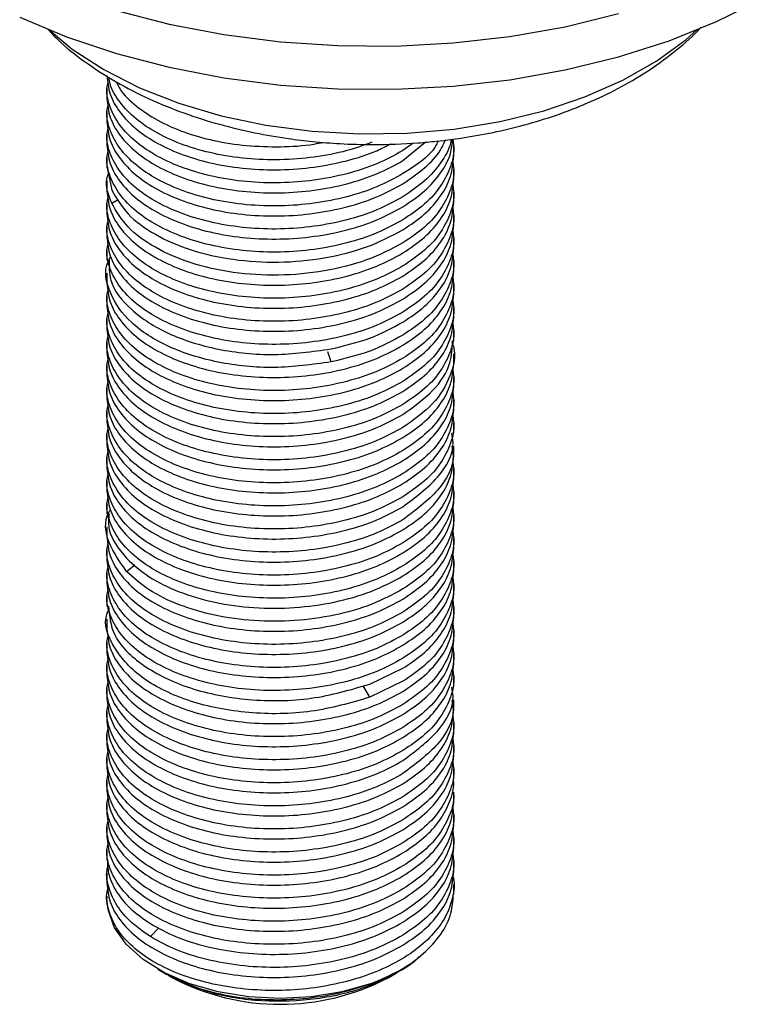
# Model space of a CAD drawing. Header units: millimetres. Extents: x 44 to 176, y 25 to 274.
# Tile 18 of 20: x 152 to 163, y 207 to 223. Entities that reach past the tile are written whole.
import ezdxf

# ---------------------------------------------------------------- set-up
doc = ezdxf.new("R2010")
doc.units = ezdxf.units.MM

msp = doc.modelspace()

# ---------------------------------------------------------------- linework, layer by layer
at = {"color": 7, "linetype": 'Continuous', "lineweight": 25}
for p, q in [((153.074, 221.907), (153.074, 221.749)), ((153.074, 221.543), (153.074, 221.385)), ((153.074, 221.179), (153.074, 221.021)), ((157.74, 220.769), (158.089, 221.06)), ((157.902, 221.047), (157.74, 220.928)), ((158.541, 220.839), (158.541, 220.998)), ((153.074, 220.816), (153.074, 220.657)), ((153.08, 220.658), (153.149, 220.303)), ((158.541, 220.475), (158.541, 220.634)), ((153.074, 220.452), (153.074, 220.293)), ((158.541, 220.111), (158.541, 220.27)), ((153.074, 220.088), (153.074, 219.929)), ((158.541, 219.748), (158.541, 219.906)), ((153.074, 219.724), (153.074, 219.566)), ((158.541, 219.384), (158.541, 219.542)), ((153.074, 219.36), (153.074, 219.202)), ((158.541, 219.02), (158.541, 219.178)), ((153.074, 218.996), (153.074, 218.838)), ((158.541, 218.656), (158.541, 218.814)), ((153.074, 218.632), (153.074, 218.474)), ((158.541, 218.292), (158.541, 218.451)), ((153.074, 218.269), (153.074, 218.11)), ((158.541, 217.928), (158.541, 218.087)), ((153.074, 217.905), (153.074, 217.746)), ((158.541, 217.564), (158.541, 217.723)), ((153.074, 217.541), (153.074, 217.383)), ((158.541, 217.201), (158.541, 217.359)), ((153.074, 217.177), (153.074, 217.019)), ((158.541, 216.837), (158.541, 216.995)), ((153.074, 216.813), (153.074, 216.655)), ((158.541, 216.473), (158.541, 216.631)), ((153.074, 216.449), (153.074, 216.291)), ((158.541, 216.109), (158.541, 216.267)), ((153.074, 216.086), (153.074, 215.927)), ((158.541, 215.745), (158.541, 215.904)), ((153.074, 215.722), (153.074, 215.563)), ((158.541, 215.381), (158.541, 215.54)), ((153.074, 215.358), (153.074, 215.199)), ((158.541, 215.018), (158.541, 215.176)), ((153.074, 214.994), (153.074, 214.836)), ((158.541, 214.654), (158.541, 214.812)), ((153.074, 214.63), (153.074, 214.472)), ((158.541, 214.29), (158.541, 214.448)), ((153.074, 214.266), (153.074, 214.108)), ((158.541, 213.926), (158.541, 214.084)), ((153.074, 213.902), (153.074, 213.744)), ((158.541, 213.562), (158.541, 213.721)), ((153.074, 213.539), (153.074, 213.38)), ((158.541, 213.198), (158.541, 213.357)), ((153.074, 213.175), (153.074, 213.016)), ((158.541, 212.834), (158.541, 212.993)), ((153.074, 212.811), (153.074, 212.652)), ((157.215, 212.514), (157.74, 212.765)), ((157.74, 212.559), (157.215, 212.308)), ((158.541, 212.471), (158.541, 212.629)), ((153.074, 212.447), (153.074, 212.289)), ((158.541, 212.107), (158.541, 212.265)), ((153.074, 212.083), (153.074, 211.925)), ((158.541, 211.743), (158.541, 211.901)), ((153.074, 211.719), (153.074, 211.561)), ((158.541, 211.379), (158.541, 211.537)), ((153.074, 211.355), (153.074, 211.197)), ((158.541, 211.015), (158.541, 211.174)), ((153.074, 210.992), (153.074, 210.833)), ((158.541, 210.651), (158.541, 210.81)), ((153.074, 210.628), (153.074, 210.469)), ((158.541, 210.287), (158.541, 210.446)), ((153.074, 210.264), (153.074, 210.106)), ((158.541, 209.924), (158.541, 210.082)), ((153.074, 209.9), (153.074, 209.742)), ((158.541, 209.56), (158.541, 209.718)), ((153.074, 209.536), (153.074, 209.378)), ((158.541, 209.196), (158.541, 209.354)), ((153.074, 209.172), (153.074, 209.137)), ((153.874, 208.021), (154.018, 207.938)), ((154.036, 207.927), (154.11, 207.885)), ((157.505, 207.885), (157.631, 207.958))]:
    msp.add_line(p, q, dxfattribs=at)
at = {"color": 8, "linetype": 'Continuous', "lineweight": 25}
for p, q in [((153.149, 220.097), (153.251, 220.156)), ((156.606, 217.595), (156.558, 217.757)), ((153.383, 214.293), (153.512, 214.394)), ((157.215, 212.308), (157.113, 212.489)), ((153.76, 208.533), (153.89, 208.673))]:
    msp.add_line(p, q, dxfattribs=at)
at = {"color": 7, "linetype": 'Continuous', "lineweight": 25, "flags": 128}
for points in [[(151.699, 223.033), (152.435, 222.723), (153.223, 222.458), (154.053, 222.242), (154.918, 222.076), (155.808, 221.962), (156.713, 221.902), (157.624, 221.896), (158.532, 221.944), (159.426, 222.046), (160.297, 222.201), (161.135, 222.407), (161.933, 222.661), (162.681, 222.961), (163.371, 223.305)], [(153.223, 223.139), (154.053, 222.922), (154.918, 222.756), (155.808, 222.643), (156.713, 222.583), (157.624, 222.577), (158.532, 222.625), (159.426, 222.727), (160.297, 222.881), (161.135, 223.087)], [(157.226, 207.788), (156.778, 207.662), (156.299, 207.584), (155.803, 207.559), (155.308, 207.585), (154.829, 207.663), (154.382, 207.79), (153.983, 207.962), (153.644, 208.172), (153.377, 208.415), (153.19, 208.681), (153.091, 208.963), (153.074, 209.137)]]:
    msp.add_lwpolyline(points, dxfattribs=at)
at = {"color": 8, "linetype": 'Continuous', "lineweight": 25, "flags": 128}
msp.add_lwpolyline([(152.164, 222.83), (152.527, 222.529), (153.023, 222.204), (153.585, 221.917), (154.206, 221.674), (154.873, 221.476), (155.579, 221.329), (156.31, 221.233), (157.057, 221.191), (157.807, 221.203), (158.548, 221.268), (159.269, 221.387), (159.96, 221.556), (160.608, 221.774), (161.204, 222.037), (161.739, 222.341), (162.204, 222.681), (162.373, 222.83)], dxfattribs=at)
at = {"color": 7, "linetype": 'Continuous', "lineweight": 25}
msp.add_arc((155.807, 211.117), 3.651, 242.301, 297.7044, dxfattribs=at)
for points, knots in [([(152.142, 222.842), (152.193, 222.787), (152.369, 222.598), (152.728, 222.319), (153.208, 222.006), (153.73, 221.739), (154.278, 221.516), (154.838, 221.339), (155.39, 221.206), (155.883, 221.121), (156.332, 221.067), (156.777, 221.032), (157.332, 221.017), (157.84, 221.036), (158.331, 221.08), (158.747, 221.135), (159.233, 221.225), (159.728, 221.348), (160.228, 221.506), (160.719, 221.701), (161.193, 221.933), (161.643, 222.202), (162.054, 222.512), (162.321, 222.739), (162.435, 222.872), (162.44, 222.878)], [0, 0, 0, 0, 0.022543, 0.077076, 0.131841, 0.186156, 0.23947, 0.29131, 0.340432, 0.385676, 0.418098, 0.454035, 0.49719, 0.556174, 0.580369, 0.620381, 0.661766, 0.706029, 0.75208, 0.799525, 0.848055, 0.897436, 0.947382, 0.997559, 1, 1, 1, 1]), ([(153.074, 222.113), (153.084, 222.013), (153.104, 221.814), (153.267, 221.528), (153.52, 221.264), (153.862, 221.035), (154.279, 220.849), (154.754, 220.714), (155.271, 220.635), (155.807, 220.616), (156.344, 220.657), (156.858, 220.761), (157.266, 220.888), (157.471, 220.996), (157.541, 221.034)], [0, 0, 0, 0, 0.086805, 0.173611, 0.260416, 0.347222, 0.434027, 0.520833, 0.607638, 0.694443, 0.781249, 0.868054, 0.95486, 1, 1, 1, 1]), ([(157.251, 221.059), (157.121, 221.012), (156.836, 220.909), (156.343, 220.817), (155.807, 220.774), (155.27, 220.793), (154.755, 220.872), (154.279, 221.007), (153.862, 221.194), (153.519, 221.423), (153.27, 221.686), (153.13, 221.911), (153.112, 222.047), (153.107, 222.084)], [0, 0, 0, 0, 0.082439, 0.180386, 0.278333, 0.37628, 0.474227, 0.572174, 0.670122, 0.768069, 0.866016, 0.963963, 1, 1, 1, 1]), ([(157.74, 220.928), (157.606, 220.855), (157.339, 220.71), (156.859, 220.554), (156.344, 220.452), (155.807, 220.41), (155.271, 220.429), (154.754, 220.508), (154.279, 220.644), (153.862, 220.83), (153.52, 221.059), (153.264, 221.322), (153.114, 221.608), (153.056, 221.843), (153.085, 221.976), (153.092, 222.01)], [0, 0, 0, 0, 0.080995, 0.161989, 0.242984, 0.323979, 0.404973, 0.485968, 0.566963, 0.647957, 0.728952, 0.809947, 0.890941, 0.971936, 1, 1, 1, 1]), ([(153.219, 222.01), (153.239, 221.971), (153.305, 221.837), (153.524, 221.629), (153.861, 221.399), (154.279, 221.213), (154.754, 221.078), (155.271, 220.998), (155.806, 220.982), (156.217, 221.004), (156.433, 221.049), (156.479, 221.058)], [0, 0, 0, 0, 0.052445, 0.182787, 0.313129, 0.44347, 0.573812, 0.704153, 0.834495, 0.964837, 1, 1, 1, 1]), ([(157.74, 220.564), (157.606, 220.491), (157.339, 220.346), (156.859, 220.19), (156.344, 220.088), (155.807, 220.046), (155.271, 220.065), (154.754, 220.144), (154.279, 220.28), (153.862, 220.466), (153.52, 220.695), (153.264, 220.958), (153.114, 221.245), (153.056, 221.479), (153.085, 221.612), (153.092, 221.646)], [0, 0, 0, 0, 0.080995, 0.161989, 0.242984, 0.323979, 0.404973, 0.485968, 0.566963, 0.647957, 0.728952, 0.809947, 0.890941, 0.971936, 1, 1, 1, 1]), ([(157.74, 220.2), (157.606, 220.127), (157.339, 219.982), (156.859, 219.826), (156.344, 219.724), (155.807, 219.682), (155.271, 219.701), (154.754, 219.78), (154.279, 219.916), (153.862, 220.102), (153.52, 220.331), (153.264, 220.595), (153.114, 220.881), (153.056, 221.115), (153.085, 221.248), (153.092, 221.282)], [0, 0, 0, 0, 0.080995, 0.161989, 0.242984, 0.323979, 0.404973, 0.485968, 0.566963, 0.647957, 0.728952, 0.809947, 0.890941, 0.971936, 1, 1, 1, 1]), ([(158.499, 221.106), (158.496, 221.085), (158.478, 220.957), (158.342, 220.732), (158.099, 220.443), (157.86, 220.281), (157.74, 220.2)], [0, 0, 0, 0, 0.0628, 0.3752, 0.6876, 1, 1, 1, 1]), ([(158.524, 221.1), (158.53, 221.066), (158.559, 220.926), (158.501, 220.676), (158.349, 220.368), (158.098, 220.079), (157.859, 219.917), (157.74, 219.836)], [0, 0, 0, 0, 0.0744617, 0.3058463, 0.5372309, 0.7686154, 1, 1, 1, 1]), ([(157.74, 220.406), (157.858, 220.487), (158.095, 220.649), (158.317, 220.889), (158.389, 221.046), (158.413, 221.1)], [0, 0, 0, 0, 0.396736, 0.793473, 1, 1, 1, 1]), ([(157.74, 220.042), (157.859, 220.123), (158.099, 220.285), (158.345, 220.573), (158.497, 220.848), (158.516, 221.028), (158.524, 221.1)], [0, 0, 0, 0, 0.271873, 0.543746, 0.815618, 1, 1, 1, 1]), ([(158.296, 221.08), (158.28, 221.048), (158.184, 220.85), (157.942, 220.694), (157.74, 220.564)], [0, 0, 0, 0, 0.1618595, 1, 1, 1, 1]), ([(157.74, 219.836), (157.606, 219.764), (157.339, 219.618), (156.859, 219.463), (156.344, 219.36), (155.807, 219.318), (155.271, 219.338), (154.754, 219.417), (154.279, 219.552), (153.862, 219.738), (153.52, 219.967), (153.264, 220.231), (153.114, 220.517), (153.056, 220.751), (153.085, 220.884), (153.092, 220.918)], [0, 0, 0, 0, 0.080995, 0.161989, 0.242984, 0.323979, 0.404973, 0.485968, 0.566963, 0.647957, 0.728952, 0.809947, 0.890941, 0.971936, 1, 1, 1, 1]), ([(158.524, 220.736), (158.53, 220.702), (158.559, 220.562), (158.501, 220.312), (158.349, 220.004), (158.098, 219.715), (157.859, 219.553), (157.74, 219.472)], [0, 0, 0, 0, 0.0744617, 0.3058463, 0.5372309, 0.7686154, 1, 1, 1, 1]), ([(153.149, 220.097), (153.1, 220.226), (153.04, 220.383), (153.089, 220.54), (153.098, 220.568)], [0, 0, 0, 0, 0.815295, 1, 1, 1, 1]), ([(158.524, 220.373), (158.53, 220.338), (158.559, 220.198), (158.501, 219.948), (158.349, 219.64), (158.098, 219.351), (157.859, 219.19), (157.74, 219.109)], [0, 0, 0, 0, 0.074462, 0.305846, 0.537231, 0.768615, 1, 1, 1, 1]), ([(157.74, 219.109), (157.606, 219.036), (157.339, 218.891), (156.859, 218.735), (156.344, 218.633), (155.807, 218.591), (155.271, 218.61), (154.754, 218.689), (154.279, 218.824), (153.862, 219.01), (153.52, 219.24), (153.264, 219.503), (153.114, 219.789), (153.056, 220.023), (153.085, 220.156), (153.092, 220.191)], [0, 0, 0, 0, 0.080995, 0.161989, 0.242984, 0.323979, 0.404973, 0.485968, 0.566963, 0.647957, 0.728952, 0.809947, 0.890941, 0.971936, 1, 1, 1, 1]), ([(158.524, 220.009), (158.53, 219.974), (158.559, 219.834), (158.501, 219.584), (158.349, 219.276), (158.098, 218.988), (157.859, 218.826), (157.74, 218.745)], [0, 0, 0, 0, 0.0744617, 0.3058463, 0.5372309, 0.7686154, 1, 1, 1, 1]), ([(157.74, 218.745), (157.606, 218.672), (157.339, 218.527), (156.859, 218.371), (156.344, 218.269), (155.807, 218.227), (155.271, 218.246), (154.754, 218.325), (154.279, 218.46), (153.862, 218.647), (153.52, 218.876), (153.264, 219.139), (153.114, 219.425), (153.056, 219.66), (153.085, 219.793), (153.092, 219.827)], [0, 0, 0, 0, 0.080995, 0.161989, 0.242984, 0.323979, 0.404973, 0.485968, 0.566963, 0.647957, 0.728952, 0.809947, 0.890941, 0.971936, 1, 1, 1, 1]), ([(158.524, 219.645), (158.53, 219.611), (158.559, 219.47), (158.501, 219.221), (158.349, 218.912), (158.098, 218.624), (157.859, 218.462), (157.74, 218.381)], [0, 0, 0, 0, 0.074462, 0.305846, 0.537231, 0.768615, 1, 1, 1, 1]), ([(157.74, 218.381), (157.606, 218.308), (157.339, 218.163), (156.859, 218.007), (156.344, 217.905), (155.807, 217.863), (155.271, 217.882), (154.754, 217.961), (154.279, 218.097), (153.862, 218.283), (153.52, 218.512), (153.264, 218.775), (153.114, 219.062), (153.056, 219.296), (153.085, 219.429), (153.092, 219.463)], [0, 0, 0, 0, 0.080995, 0.161989, 0.242984, 0.323979, 0.404973, 0.485968, 0.566963, 0.647957, 0.728952, 0.809947, 0.890941, 0.971936, 1, 1, 1, 1]), ([(156.606, 217.595), (156.309, 217.554), (155.714, 217.472), (154.808, 217.568), (154.019, 217.815), (153.416, 218.201), (153.101, 218.672), (153.014, 219.047), (153.12, 219.231), (153.134, 219.256)], [0, 0, 0, 0, 0.16249, 0.324981, 0.487471, 0.649962, 0.812452, 0.974942, 1, 1, 1, 1]), ([(158.524, 219.281), (158.53, 219.247), (158.559, 219.106), (158.501, 218.857), (158.349, 218.548), (158.098, 218.26), (157.859, 218.098), (157.74, 218.017)], [0, 0, 0, 0, 0.074462, 0.305846, 0.537231, 0.768615, 1, 1, 1, 1]), ([(153.109, 219.203), (153.107, 219.096), (153.101, 218.821), (153.429, 218.406), (154.016, 218.021), (154.809, 217.773), (155.714, 217.677), (156.309, 217.76), (156.606, 217.801)], [0, 0, 0, 0, 0.112221, 0.289776, 0.467332, 0.644888, 0.822444, 1, 1, 1, 1]), ([(158.524, 218.917), (158.53, 218.883), (158.559, 218.742), (158.501, 218.493), (158.349, 218.185), (158.098, 217.896), (157.859, 217.734), (157.74, 217.653)], [0, 0, 0, 0, 0.074462, 0.305846, 0.537231, 0.768615, 1, 1, 1, 1]), ([(157.74, 217.653), (157.606, 217.581), (157.339, 217.435), (156.859, 217.28), (156.344, 217.177), (155.807, 217.135), (155.271, 217.154), (154.754, 217.234), (154.279, 217.369), (153.862, 217.555), (153.52, 217.784), (153.264, 218.048), (153.114, 218.334), (153.056, 218.568), (153.085, 218.701), (153.092, 218.735)], [0, 0, 0, 0, 0.080995, 0.161989, 0.242984, 0.323979, 0.404973, 0.485968, 0.566963, 0.647957, 0.728952, 0.809947, 0.890941, 0.971936, 1, 1, 1, 1]), ([(158.524, 218.553), (158.53, 218.519), (158.559, 218.379), (158.501, 218.129), (158.349, 217.821), (158.098, 217.532), (157.859, 217.37), (157.74, 217.289)], [0, 0, 0, 0, 0.074462, 0.305846, 0.537231, 0.768615, 1, 1, 1, 1]), ([(157.74, 217.289), (157.606, 217.217), (157.339, 217.071), (156.859, 216.916), (156.344, 216.813), (155.807, 216.772), (155.271, 216.791), (154.754, 216.87), (154.279, 217.005), (153.862, 217.191), (153.52, 217.42), (153.264, 217.684), (153.114, 217.97), (153.056, 218.204), (153.085, 218.337), (153.092, 218.371)], [0, 0, 0, 0, 0.080995, 0.161989, 0.242984, 0.323979, 0.404973, 0.485968, 0.566963, 0.647957, 0.728952, 0.809947, 0.890941, 0.971936, 1, 1, 1, 1]), ([(158.524, 218.189), (158.53, 218.155), (158.559, 218.015), (158.501, 217.765), (158.349, 217.457), (158.098, 217.168), (157.859, 217.006), (157.74, 216.925)], [0, 0, 0, 0, 0.0744617, 0.3058463, 0.5372309, 0.7686154, 1, 1, 1, 1]), ([(157.74, 216.925), (157.606, 216.853), (157.339, 216.707), (156.859, 216.552), (156.344, 216.449), (155.807, 216.408), (155.271, 216.427), (154.754, 216.506), (154.279, 216.641), (153.862, 216.827), (153.52, 217.057), (153.264, 217.32), (153.114, 217.606), (153.056, 217.84), (153.085, 217.973), (153.092, 218.008)], [0, 0, 0, 0, 0.080995, 0.161989, 0.242984, 0.323979, 0.404973, 0.485968, 0.566963, 0.647957, 0.728952, 0.809947, 0.890941, 0.971936, 1, 1, 1, 1]), ([(157.74, 216.767), (157.907, 216.888), (158.242, 217.129), (158.506, 217.54), (158.516, 217.812), (158.52, 217.929)], [0, 0, 0, 0, 0.36377, 0.727539, 1, 1, 1, 1]), ([(158.515, 217.891), (158.522, 217.874), (158.587, 217.706), (158.499, 217.371), (158.25, 216.924), (157.91, 216.682), (157.74, 216.562)], [0, 0, 0, 0, 0.0356456, 0.3570971, 0.6785485, 1, 1, 1, 1]), ([(157.74, 216.562), (157.606, 216.489), (157.339, 216.344), (156.859, 216.188), (156.344, 216.086), (155.807, 216.044), (155.271, 216.063), (154.754, 216.142), (154.279, 216.277), (153.862, 216.463), (153.52, 216.693), (153.264, 216.956), (153.114, 217.242), (153.056, 217.477), (153.085, 217.609), (153.092, 217.644)], [0, 0, 0, 0, 0.080995, 0.161989, 0.242984, 0.323979, 0.404973, 0.485968, 0.566963, 0.647957, 0.728952, 0.809947, 0.890941, 0.971936, 1, 1, 1, 1]), ([(158.524, 217.462), (158.53, 217.428), (158.559, 217.287), (158.501, 217.037), (158.349, 216.729), (158.098, 216.441), (157.859, 216.279), (157.74, 216.198)], [0, 0, 0, 0, 0.074462, 0.305846, 0.537231, 0.768615, 1, 1, 1, 1]), ([(157.74, 216.198), (157.606, 216.125), (157.339, 215.98), (156.859, 215.824), (156.344, 215.722), (155.807, 215.68), (155.271, 215.699), (154.754, 215.778), (154.279, 215.913), (153.862, 216.1), (153.52, 216.329), (153.264, 216.592), (153.114, 216.878), (153.056, 217.113), (153.085, 217.246), (153.092, 217.28)], [0, 0, 0, 0, 0.080995, 0.161989, 0.242984, 0.323979, 0.404973, 0.485968, 0.566963, 0.647957, 0.728952, 0.809947, 0.890941, 0.971936, 1, 1, 1, 1]), ([(158.524, 217.098), (158.53, 217.064), (158.559, 216.923), (158.501, 216.674), (158.349, 216.365), (158.098, 216.077), (157.859, 215.915), (157.74, 215.834)], [0, 0, 0, 0, 0.074462, 0.305846, 0.537231, 0.768615, 1, 1, 1, 1]), ([(157.74, 215.834), (157.606, 215.761), (157.339, 215.616), (156.859, 215.46), (156.344, 215.358), (155.807, 215.316), (155.271, 215.335), (154.754, 215.414), (154.279, 215.55), (153.862, 215.736), (153.52, 215.965), (153.264, 216.228), (153.114, 216.515), (153.056, 216.749), (153.085, 216.882), (153.092, 216.916)], [0, 0, 0, 0, 0.080995, 0.161989, 0.242984, 0.323979, 0.404973, 0.485968, 0.566963, 0.647957, 0.728952, 0.809947, 0.890941, 0.971936, 1, 1, 1, 1]), ([(158.524, 216.734), (158.53, 216.7), (158.559, 216.559), (158.501, 216.31), (158.349, 216.001), (158.098, 215.713), (157.859, 215.551), (157.74, 215.47)], [0, 0, 0, 0, 0.074462, 0.305846, 0.537231, 0.768615, 1, 1, 1, 1]), ([(157.74, 215.47), (157.606, 215.397), (157.339, 215.252), (156.859, 215.096), (156.344, 214.994), (155.807, 214.952), (155.271, 214.971), (154.754, 215.05), (154.279, 215.186), (153.862, 215.372), (153.52, 215.601), (153.264, 215.864), (153.114, 216.151), (153.056, 216.385), (153.085, 216.518), (153.092, 216.552)], [0, 0, 0, 0, 0.080995, 0.161989, 0.242984, 0.323979, 0.404973, 0.485968, 0.566963, 0.647957, 0.728952, 0.809947, 0.890941, 0.971936, 1, 1, 1, 1]), ([(157.74, 215.312), (157.936, 215.46), (158.328, 215.757), (158.563, 216.185), (158.518, 216.422), (158.509, 216.471)], [0, 0, 0, 0, 0.441832, 0.883663, 1, 1, 1, 1]), ([(157.74, 215.106), (157.606, 215.034), (157.339, 214.888), (156.859, 214.733), (156.344, 214.63), (155.807, 214.588), (155.271, 214.608), (154.754, 214.687), (154.279, 214.822), (153.862, 215.008), (153.52, 215.237), (153.264, 215.501), (153.114, 215.787), (153.056, 216.021), (153.085, 216.154), (153.092, 216.188)], [0, 0, 0, 0, 0.080995, 0.161989, 0.242984, 0.323979, 0.404973, 0.485968, 0.566963, 0.647957, 0.728952, 0.809947, 0.890941, 0.971936, 1, 1, 1, 1]), ([(158.509, 216.266), (158.518, 216.217), (158.563, 215.98), (158.328, 215.552), (157.936, 215.255), (157.74, 215.106)], [0, 0, 0, 0, 0.116337, 0.558168, 1, 1, 1, 1]), ([(158.524, 216.006), (158.53, 215.972), (158.559, 215.832), (158.501, 215.582), (158.349, 215.274), (158.098, 214.985), (157.859, 214.823), (157.74, 214.742)], [0, 0, 0, 0, 0.074462, 0.305846, 0.537231, 0.768615, 1, 1, 1, 1]), ([(157.74, 214.742), (157.606, 214.67), (157.339, 214.524), (156.859, 214.369), (156.344, 214.266), (155.807, 214.225), (155.271, 214.244), (154.754, 214.323), (154.279, 214.458), (153.862, 214.644), (153.52, 214.873), (153.264, 215.137), (153.114, 215.423), (153.056, 215.657), (153.085, 215.79), (153.092, 215.824)], [0, 0, 0, 0, 0.080995, 0.161989, 0.242984, 0.323979, 0.404973, 0.485968, 0.566963, 0.647957, 0.728952, 0.809947, 0.890941, 0.971936, 1, 1, 1, 1]), ([(158.524, 215.642), (158.53, 215.608), (158.559, 215.468), (158.501, 215.218), (158.349, 214.91), (158.098, 214.621), (157.859, 214.459), (157.74, 214.379)], [0, 0, 0, 0, 0.074462, 0.305846, 0.537231, 0.768615, 1, 1, 1, 1]), ([(157.74, 214.379), (157.606, 214.306), (157.339, 214.161), (156.859, 214.005), (156.344, 213.902), (155.807, 213.861), (155.271, 213.88), (154.754, 213.959), (154.279, 214.094), (153.862, 214.28), (153.52, 214.51), (153.264, 214.773), (153.114, 215.059), (153.056, 215.293), (153.085, 215.426), (153.092, 215.461)], [0, 0, 0, 0, 0.080995, 0.161989, 0.242984, 0.323979, 0.404973, 0.485968, 0.566963, 0.647957, 0.728952, 0.809947, 0.890941, 0.971936, 1, 1, 1, 1]), ([(153.383, 214.293), (153.278, 214.441), (153.07, 214.736), (153.022, 215.087), (153.12, 215.251), (153.128, 215.264)], [0, 0, 0, 0, 0.4796644, 0.9593288, 1, 1, 1, 1]), ([(153.108, 215.2), (153.101, 215.116), (153.08, 214.872), (153.262, 214.647), (153.383, 214.499)], [0, 0, 0, 0, 0.340873, 1, 1, 1, 1]), ([(158.524, 215.279), (158.53, 215.244), (158.559, 215.104), (158.501, 214.854), (158.349, 214.546), (158.098, 214.258), (157.859, 214.096), (157.74, 214.015)], [0, 0, 0, 0, 0.074462, 0.305846, 0.537231, 0.768615, 1, 1, 1, 1]), ([(158.524, 214.915), (158.53, 214.881), (158.559, 214.74), (158.501, 214.49), (158.349, 214.182), (158.098, 213.894), (157.859, 213.732), (157.74, 213.651)], [0, 0, 0, 0, 0.0744617, 0.3058463, 0.5372309, 0.7686154, 1, 1, 1, 1]), ([(157.74, 213.651), (157.606, 213.578), (157.339, 213.433), (156.859, 213.277), (156.344, 213.175), (155.807, 213.133), (155.271, 213.152), (154.754, 213.231), (154.279, 213.367), (153.862, 213.553), (153.52, 213.782), (153.264, 214.045), (153.114, 214.331), (153.056, 214.566), (153.085, 214.699), (153.092, 214.733)], [0, 0, 0, 0, 0.080995, 0.161989, 0.242984, 0.323979, 0.404973, 0.485968, 0.566963, 0.647957, 0.728952, 0.809947, 0.890941, 0.971936, 1, 1, 1, 1]), ([(158.524, 214.551), (158.53, 214.517), (158.559, 214.376), (158.501, 214.127), (158.349, 213.818), (158.098, 213.53), (157.859, 213.368), (157.74, 213.287)], [0, 0, 0, 0, 0.074462, 0.305846, 0.537231, 0.768615, 1, 1, 1, 1]), ([(157.74, 213.287), (157.606, 213.214), (157.339, 213.069), (156.859, 212.913), (156.344, 212.811), (155.807, 212.769), (155.271, 212.788), (154.754, 212.867), (154.279, 213.003), (153.862, 213.189), (153.52, 213.418), (153.264, 213.681), (153.114, 213.968), (153.056, 214.202), (153.085, 214.335), (153.092, 214.369)], [0, 0, 0, 0, 0.080995, 0.161989, 0.242984, 0.323979, 0.404973, 0.485968, 0.566963, 0.647957, 0.728952, 0.809947, 0.890941, 0.971936, 1, 1, 1, 1]), ([(158.524, 214.187), (158.53, 214.153), (158.559, 214.012), (158.501, 213.763), (158.349, 213.454), (158.098, 213.166), (157.859, 213.004), (157.74, 212.923)], [0, 0, 0, 0, 0.074462, 0.305846, 0.537231, 0.768615, 1, 1, 1, 1]), ([(157.74, 212.923), (157.606, 212.85), (157.339, 212.705), (156.859, 212.549), (156.344, 212.447), (155.807, 212.405), (155.271, 212.424), (154.754, 212.503), (154.279, 212.639), (153.862, 212.825), (153.52, 213.054), (153.264, 213.317), (153.114, 213.604), (153.056, 213.838), (153.085, 213.971), (153.092, 214.005)], [0, 0, 0, 0, 0.080995, 0.161989, 0.242984, 0.323979, 0.404973, 0.485968, 0.566963, 0.647957, 0.728952, 0.809947, 0.890941, 0.971936, 1, 1, 1, 1]), ([(158.524, 213.823), (158.53, 213.789), (158.559, 213.648), (158.501, 213.399), (158.349, 213.091), (158.098, 212.802), (157.859, 212.64), (157.74, 212.559)], [0, 0, 0, 0, 0.0744617, 0.3058463, 0.5372309, 0.7686154, 1, 1, 1, 1]), ([(157.215, 212.308), (156.914, 212.22), (156.313, 212.045), (155.295, 212.035), (154.36, 212.218), (153.6, 212.585), (153.161, 213.075), (153.003, 213.478), (153.098, 213.676), (153.109, 213.699)], [0, 0, 0, 0, 0.163215, 0.326431, 0.489646, 0.652862, 0.816077, 0.979293, 1, 1, 1, 1]), ([(153.099, 213.746), (153.113, 213.593), (153.143, 213.255), (153.612, 212.79), (154.357, 212.424), (155.296, 212.241), (156.312, 212.25), (156.914, 212.426), (157.215, 212.514)], [0, 0, 0, 0, 0.142705, 0.314164, 0.485623, 0.657082, 0.828541, 1, 1, 1, 1]), ([(158.524, 213.459), (158.53, 213.425), (158.559, 213.285), (158.501, 213.035), (158.349, 212.727), (158.098, 212.438), (157.859, 212.276), (157.74, 212.195)], [0, 0, 0, 0, 0.0744617, 0.3058463, 0.5372309, 0.7686154, 1, 1, 1, 1]), ([(157.74, 212.195), (157.606, 212.123), (157.339, 211.977), (156.859, 211.822), (156.344, 211.719), (155.807, 211.678), (155.271, 211.697), (154.754, 211.776), (154.279, 211.911), (153.862, 212.097), (153.52, 212.327), (153.264, 212.59), (153.114, 212.876), (153.056, 213.11), (153.085, 213.243), (153.092, 213.277)], [0, 0, 0, 0, 0.080995, 0.161989, 0.242984, 0.323979, 0.404973, 0.485968, 0.566963, 0.647957, 0.728952, 0.809947, 0.890941, 0.971936, 1, 1, 1, 1]), ([(158.524, 213.096), (158.53, 213.061), (158.559, 212.921), (158.501, 212.671), (158.349, 212.363), (158.098, 212.074), (157.859, 211.913), (157.74, 211.832)], [0, 0, 0, 0, 0.074462, 0.305846, 0.537231, 0.768615, 1, 1, 1, 1]), ([(157.74, 211.832), (157.606, 211.759), (157.339, 211.614), (156.859, 211.458), (156.344, 211.355), (155.807, 211.314), (155.271, 211.333), (154.754, 211.412), (154.279, 211.547), (153.862, 211.733), (153.52, 211.963), (153.264, 212.226), (153.114, 212.512), (153.056, 212.746), (153.085, 212.879), (153.092, 212.914)], [0, 0, 0, 0, 0.080995, 0.161989, 0.242984, 0.323979, 0.404973, 0.485968, 0.566963, 0.647957, 0.728952, 0.809947, 0.890941, 0.971936, 1, 1, 1, 1]), ([(158.524, 212.732), (158.53, 212.697), (158.559, 212.557), (158.501, 212.307), (158.349, 211.999), (158.098, 211.711), (157.859, 211.549), (157.74, 211.468)], [0, 0, 0, 0, 0.074462, 0.305846, 0.537231, 0.768615, 1, 1, 1, 1]), ([(157.74, 211.468), (157.606, 211.395), (157.339, 211.25), (156.859, 211.094), (156.344, 210.992), (155.807, 210.95), (155.271, 210.969), (154.754, 211.048), (154.279, 211.183), (153.862, 211.37), (153.52, 211.599), (153.264, 211.862), (153.114, 212.148), (153.056, 212.383), (153.085, 212.516), (153.092, 212.55)], [0, 0, 0, 0, 0.080995, 0.161989, 0.242984, 0.323979, 0.404973, 0.485968, 0.566963, 0.647957, 0.728952, 0.809947, 0.890941, 0.971936, 1, 1, 1, 1]), ([(157.74, 211.309), (157.936, 211.458), (158.328, 211.755), (158.563, 212.183), (158.518, 212.42), (158.509, 212.469)], [0, 0, 0, 0, 0.441832, 0.883663, 1, 1, 1, 1]), ([(158.509, 212.264), (158.518, 212.214), (158.563, 211.977), (158.328, 211.549), (157.936, 211.252), (157.74, 211.104)], [0, 0, 0, 0, 0.116337, 0.558168, 1, 1, 1, 1]), ([(157.74, 211.104), (157.606, 211.031), (157.339, 210.886), (156.859, 210.73), (156.344, 210.628), (155.807, 210.586), (155.271, 210.605), (154.754, 210.684), (154.279, 210.82), (153.862, 211.006), (153.52, 211.235), (153.264, 211.498), (153.114, 211.785), (153.056, 212.019), (153.085, 212.152), (153.092, 212.186)], [0, 0, 0, 0, 0.080995, 0.161989, 0.242984, 0.323979, 0.404973, 0.485968, 0.566963, 0.647957, 0.728952, 0.809947, 0.890941, 0.971936, 1, 1, 1, 1]), ([(158.524, 212.004), (158.53, 211.97), (158.559, 211.829), (158.501, 211.58), (158.349, 211.271), (158.098, 210.983), (157.859, 210.821), (157.74, 210.74)], [0, 0, 0, 0, 0.074462, 0.305846, 0.537231, 0.768615, 1, 1, 1, 1]), ([(157.74, 210.74), (157.606, 210.667), (157.339, 210.522), (156.859, 210.366), (156.344, 210.264), (155.807, 210.222), (155.271, 210.241), (154.754, 210.32), (154.279, 210.456), (153.862, 210.642), (153.52, 210.871), (153.264, 211.134), (153.114, 211.421), (153.056, 211.655), (153.085, 211.788), (153.092, 211.822)], [0, 0, 0, 0, 0.080995, 0.161989, 0.242984, 0.323979, 0.404973, 0.485968, 0.566963, 0.647957, 0.728952, 0.809947, 0.890941, 0.971936, 1, 1, 1, 1]), ([(158.524, 211.64), (158.53, 211.606), (158.559, 211.465), (158.501, 211.216), (158.349, 210.908), (158.098, 210.619), (157.859, 210.457), (157.74, 210.376)], [0, 0, 0, 0, 0.074462, 0.305846, 0.537231, 0.768615, 1, 1, 1, 1]), ([(157.74, 210.376), (157.606, 210.303), (157.339, 210.158), (156.859, 210.002), (156.344, 209.9), (155.807, 209.858), (155.271, 209.877), (154.754, 209.956), (154.279, 210.092), (153.862, 210.278), (153.52, 210.507), (153.264, 210.771), (153.114, 211.057), (153.056, 211.291), (153.085, 211.424), (153.092, 211.458)], [0, 0, 0, 0, 0.080995, 0.161989, 0.242984, 0.323979, 0.404973, 0.485968, 0.566963, 0.647957, 0.728952, 0.809947, 0.890941, 0.971936, 1, 1, 1, 1]), ([(158.524, 211.276), (158.53, 211.242), (158.559, 211.102), (158.501, 210.852), (158.349, 210.544), (158.098, 210.255), (157.859, 210.093), (157.74, 210.012)], [0, 0, 0, 0, 0.074462, 0.305846, 0.537231, 0.768615, 1, 1, 1, 1]), ([(157.74, 210.012), (157.606, 209.94), (157.339, 209.794), (156.859, 209.639), (156.344, 209.536), (155.807, 209.495), (155.271, 209.514), (154.754, 209.593), (154.279, 209.728), (153.862, 209.914), (153.52, 210.143), (153.264, 210.407), (153.114, 210.693), (153.056, 210.927), (153.085, 211.06), (153.092, 211.094)], [0, 0, 0, 0, 0.080995, 0.161989, 0.242984, 0.323979, 0.404973, 0.485968, 0.566963, 0.647957, 0.728952, 0.809947, 0.890941, 0.971936, 1, 1, 1, 1]), ([(157.74, 209.854), (157.855, 209.932), (158.084, 210.087), (158.332, 210.362), (158.486, 210.657), (158.551, 210.879), (158.536, 210.998), (158.534, 211.015)], [0, 0, 0, 0, 0.240291, 0.480582, 0.7208731, 0.9611641, 1, 1, 1, 1]), ([(157.74, 209.648), (157.606, 209.576), (157.339, 209.43), (156.859, 209.275), (156.344, 209.172), (155.807, 209.131), (155.271, 209.15), (154.754, 209.229), (154.279, 209.364), (153.862, 209.55), (153.52, 209.78), (153.264, 210.043), (153.114, 210.329), (153.056, 210.563), (153.085, 210.696), (153.092, 210.73)], [0, 0, 0, 0, 0.080995, 0.161989, 0.242984, 0.323979, 0.404973, 0.485968, 0.566963, 0.647957, 0.728952, 0.809947, 0.890941, 0.971936, 1, 1, 1, 1]), ([(158.534, 210.809), (158.536, 210.793), (158.551, 210.674), (158.486, 210.451), (158.332, 210.157), (158.084, 209.881), (157.855, 209.726), (157.74, 209.648)], [0, 0, 0, 0, 0.038836, 0.279127, 0.519418, 0.759709, 1, 1, 1, 1]), ([(158.524, 210.549), (158.53, 210.514), (158.559, 210.374), (158.501, 210.124), (158.349, 209.816), (158.098, 209.527), (157.859, 209.366), (157.74, 209.285)], [0, 0, 0, 0, 0.0744617, 0.3058463, 0.5372309, 0.7686154, 1, 1, 1, 1]), ([(157.74, 209.285), (157.606, 209.212), (157.339, 209.067), (156.859, 208.911), (156.344, 208.809), (155.807, 208.767), (155.271, 208.786), (154.754, 208.865), (154.279, 209), (153.862, 209.186), (153.52, 209.416), (153.264, 209.679), (153.114, 209.965), (153.056, 210.2), (153.085, 210.332), (153.092, 210.367)], [0, 0, 0, 0, 0.0809947, 0.1619893, 0.242984, 0.3239786, 0.4049733, 0.4859679, 0.5669626, 0.6479572, 0.7289519, 0.8099465, 0.8909412, 0.9719358, 1, 1, 1, 1]), ([(158.524, 210.185), (158.53, 210.151), (158.559, 210.01), (158.501, 209.76), (158.349, 209.452), (158.098, 209.164), (157.859, 209.002), (157.74, 208.921)], [0, 0, 0, 0, 0.074462, 0.305846, 0.537231, 0.768615, 1, 1, 1, 1]), ([(157.74, 208.921), (157.606, 208.848), (157.339, 208.703), (156.859, 208.547), (156.344, 208.445), (155.807, 208.403), (155.271, 208.422), (154.754, 208.501), (154.279, 208.636), (153.862, 208.823), (153.52, 209.052), (153.264, 209.315), (153.114, 209.601), (153.056, 209.836), (153.085, 209.969), (153.092, 210.003)], [0, 0, 0, 0, 0.080995, 0.161989, 0.242984, 0.323979, 0.404973, 0.485968, 0.566963, 0.647957, 0.728952, 0.809947, 0.890941, 0.971936, 1, 1, 1, 1]), ([(158.524, 209.821), (158.53, 209.787), (158.559, 209.646), (158.501, 209.397), (158.349, 209.088), (158.098, 208.8), (157.859, 208.638), (157.74, 208.557)], [0, 0, 0, 0, 0.074462, 0.305846, 0.537231, 0.768615, 1, 1, 1, 1]), ([(153.76, 208.533), (153.653, 208.607), (153.44, 208.755), (153.221, 209.017), (153.097, 209.295), (153.055, 209.511), (153.085, 209.629), (153.091, 209.652)], [0, 0, 0, 0, 0.235635, 0.47127, 0.706904, 0.942539, 1, 1, 1, 1]), ([(153.08, 209.742), (153.084, 209.662), (153.093, 209.486), (153.224, 209.223), (153.439, 208.961), (153.653, 208.812), (153.76, 208.738)], [0, 0, 0, 0, 0.21842, 0.478947, 0.739473, 1, 1, 1, 1]), ([(158.528, 209.483), (158.531, 209.474), (158.562, 209.363), (158.528, 209.143), (158.42, 208.837), (158.205, 208.548), (157.907, 208.288), (157.531, 208.066), (157.093, 207.888), (156.607, 207.762), (156.093, 207.69), (155.568, 207.677), (155.052, 207.721), (154.563, 207.82), (154.12, 207.971), (153.738, 208.168), (153.432, 208.403), (153.21, 208.667), (153.092, 208.95), (153.054, 209.162), (153.085, 209.274), (153.089, 209.291)], [0, 0, 0, 0, 0.0051004, 0.0630392, 0.1209779, 0.1789167, 0.2368555, 0.2947942, 0.352733, 0.4106718, 0.4686106, 0.5265493, 0.5844881, 0.6424269, 0.7003657, 0.7583044, 0.8162432, 0.874182, 0.9321207, 0.9900595, 1, 1, 1, 1]), ([(157.226, 207.788), (157.384, 207.855), (157.701, 207.99), (158.076, 208.261), (158.351, 208.567), (158.516, 208.885), (158.527, 209.098), (158.533, 209.196)], [0, 0, 0, 0, 0.206134, 0.412268, 0.618402, 0.824536, 1, 1, 1, 1]), ([(157.996, 208.222), (157.995, 208.22), (157.918, 208.116), (157.631, 207.952), (157.119, 207.7), (156.386, 207.525), (155.517, 207.494), (154.678, 207.623), (154.249, 207.828), (154.037, 207.929)], [0, 0, 0, 0, 0.002177, 0.126225, 0.251451, 0.440831, 0.629758, 0.81766, 1, 1, 1, 1]), ([(154.023, 207.946), (154.081, 207.91), (154.252, 207.806), (154.62, 207.68), (155.103, 207.574), (155.63, 207.53), (156.176, 207.549), (156.722, 207.629), (157.057, 207.735), (157.226, 207.788)], [0, 0, 0, 0, 0.077039, 0.226498, 0.377703, 0.530656, 0.685356, 0.841804, 1, 1, 1, 1])]:
    msp.add_open_spline(points, degree=3, knots=knots, dxfattribs=at)
for points in [[(153.074, 221.749), (153.084, 221.649), (153.104, 221.45), (153.267, 221.164), (153.52, 220.901), (153.862, 220.671), (154.279, 220.485), (154.754, 220.35), (155.271, 220.271), (155.807, 220.252), (156.344, 220.293), (156.859, 220.396), (157.339, 220.551), (157.606, 220.697), (157.74, 220.769)], [(153.074, 221.385), (153.084, 221.285), (153.104, 221.086), (153.267, 220.8), (153.52, 220.537), (153.862, 220.307), (154.279, 220.121), (154.754, 219.986), (155.271, 219.907), (155.807, 219.888), (156.344, 219.93), (156.859, 220.032), (157.339, 220.188), (157.606, 220.333), (157.74, 220.406)], [(153.074, 221.021), (153.084, 220.922), (153.104, 220.723), (153.267, 220.436), (153.52, 220.173), (153.862, 219.944), (154.279, 219.757), (154.754, 219.622), (155.271, 219.543), (155.807, 219.524), (156.344, 219.566), (156.859, 219.668), (157.339, 219.824), (157.606, 219.969), (157.74, 220.042)], [(157.74, 219.678), (157.859, 219.759), (158.098, 219.921), (158.347, 220.209), (158.51, 220.518), (158.53, 220.732), (158.541, 220.839)], [(157.74, 219.314), (157.859, 219.395), (158.098, 219.557), (158.347, 219.845), (158.51, 220.154), (158.53, 220.368), (158.541, 220.475)], [(153.074, 220.293), (153.084, 220.194), (153.104, 219.995), (153.267, 219.708), (153.52, 219.445), (153.862, 219.216), (154.279, 219.03), (154.754, 218.894), (155.271, 218.815), (155.807, 218.796), (156.344, 218.838), (156.859, 218.94), (157.339, 219.096), (157.606, 219.241), (157.74, 219.314)], [(153.149, 220.303), (153.224, 220.175), (153.373, 219.919), (153.816, 219.595), (154.385, 219.347), (155.056, 219.196), (155.78, 219.151), (156.504, 219.219), (157.188, 219.39), (157.556, 219.582), (157.74, 219.678)], [(157.74, 219.472), (157.556, 219.376), (157.188, 219.184), (156.504, 219.014), (155.78, 218.945), (155.056, 218.99), (154.385, 219.142), (153.816, 219.39), (153.373, 219.713), (153.224, 219.969), (153.149, 220.097)], [(157.74, 218.95), (157.859, 219.031), (158.098, 219.193), (158.347, 219.481), (158.51, 219.79), (158.53, 220.004), (158.541, 220.111)], [(153.074, 219.929), (153.084, 219.83), (153.104, 219.631), (153.267, 219.344), (153.52, 219.081), (153.862, 218.852), (154.279, 218.666), (154.754, 218.531), (155.271, 218.451), (155.807, 218.432), (156.344, 218.474), (156.859, 218.577), (157.339, 218.732), (157.606, 218.878), (157.74, 218.95)], [(157.74, 218.586), (157.859, 218.667), (158.098, 218.829), (158.347, 219.118), (158.51, 219.426), (158.53, 219.64), (158.541, 219.748)], [(153.074, 219.566), (153.084, 219.466), (153.104, 219.267), (153.267, 218.981), (153.52, 218.717), (153.862, 218.488), (154.279, 218.302), (154.754, 218.167), (155.271, 218.088), (155.807, 218.069), (156.344, 218.11), (156.859, 218.213), (157.339, 218.368), (157.606, 218.514), (157.74, 218.586)], [(157.74, 218.222), (157.859, 218.303), (158.098, 218.465), (158.347, 218.754), (158.51, 219.062), (158.53, 219.277), (158.541, 219.384)], [(157.74, 217.859), (157.859, 217.94), (158.098, 218.102), (158.347, 218.39), (158.51, 218.699), (158.53, 218.913), (158.541, 219.02)], [(153.074, 218.838), (153.084, 218.738), (153.104, 218.539), (153.267, 218.253), (153.52, 217.99), (153.862, 217.76), (154.279, 217.574), (154.754, 217.439), (155.271, 217.36), (155.807, 217.341), (156.344, 217.383), (156.859, 217.485), (157.339, 217.641), (157.606, 217.786), (157.74, 217.859)], [(157.74, 217.495), (157.859, 217.576), (158.098, 217.738), (158.347, 218.026), (158.51, 218.335), (158.53, 218.549), (158.541, 218.656)], [(153.074, 218.474), (153.084, 218.375), (153.104, 218.176), (153.267, 217.889), (153.52, 217.626), (153.862, 217.397), (154.279, 217.21), (154.754, 217.075), (155.271, 216.996), (155.807, 216.977), (156.344, 217.019), (156.859, 217.121), (157.339, 217.277), (157.606, 217.422), (157.74, 217.495)], [(157.74, 217.131), (157.859, 217.212), (158.098, 217.374), (158.347, 217.662), (158.51, 217.971), (158.53, 218.185), (158.541, 218.292)], [(156.606, 217.801), (156.816, 217.851), (157.236, 217.951), (157.572, 218.132), (157.74, 218.222)], [(153.074, 218.11), (153.084, 218.011), (153.104, 217.812), (153.267, 217.525), (153.52, 217.262), (153.862, 217.033), (154.279, 216.847), (154.754, 216.711), (155.271, 216.632), (155.807, 216.613), (156.344, 216.655), (156.859, 216.757), (157.339, 216.913), (157.606, 217.058), (157.74, 217.131)], [(157.74, 218.017), (157.572, 217.927), (157.236, 217.746), (156.816, 217.646), (156.606, 217.595)], [(153.074, 217.746), (153.084, 217.647), (153.104, 217.448), (153.267, 217.161), (153.52, 216.898), (153.862, 216.669), (154.279, 216.483), (154.754, 216.347), (155.271, 216.268), (155.807, 216.249), (156.344, 216.291), (156.859, 216.393), (157.339, 216.549), (157.606, 216.694), (157.74, 216.767)], [(157.74, 216.403), (157.859, 216.484), (158.098, 216.646), (158.347, 216.934), (158.51, 217.243), (158.53, 217.457), (158.541, 217.564)], [(153.074, 217.383), (153.084, 217.283), (153.104, 217.084), (153.267, 216.798), (153.52, 216.534), (153.862, 216.305), (154.279, 216.119), (154.754, 215.984), (155.271, 215.905), (155.807, 215.885), (156.344, 215.927), (156.859, 216.03), (157.339, 216.185), (157.606, 216.331), (157.74, 216.403)], [(157.74, 216.039), (157.859, 216.12), (158.098, 216.282), (158.347, 216.571), (158.51, 216.879), (158.53, 217.094), (158.541, 217.201)], [(153.074, 217.019), (153.084, 216.919), (153.104, 216.72), (153.267, 216.434), (153.52, 216.17), (153.862, 215.941), (154.279, 215.755), (154.754, 215.62), (155.271, 215.541), (155.807, 215.522), (156.344, 215.563), (156.859, 215.666), (157.339, 215.821), (157.606, 215.967), (157.74, 216.039)], [(157.74, 215.676), (157.859, 215.756), (158.098, 215.918), (158.347, 216.207), (158.51, 216.515), (158.53, 216.73), (158.541, 216.837)], [(153.074, 216.655), (153.084, 216.555), (153.104, 216.356), (153.267, 216.07), (153.52, 215.807), (153.862, 215.577), (154.279, 215.391), (154.754, 215.256), (155.271, 215.177), (155.807, 215.158), (156.344, 215.199), (156.859, 215.302), (157.339, 215.458), (157.606, 215.603), (157.74, 215.676)], [(153.074, 216.291), (153.084, 216.191), (153.104, 215.993), (153.267, 215.706), (153.52, 215.443), (153.862, 215.214), (154.279, 215.027), (154.754, 214.892), (155.271, 214.813), (155.807, 214.794), (156.344, 214.836), (156.859, 214.938), (157.339, 215.094), (157.606, 215.239), (157.74, 215.312)], [(157.74, 214.948), (157.859, 215.029), (158.098, 215.191), (158.347, 215.479), (158.51, 215.788), (158.53, 216.002), (158.541, 216.109)], [(153.074, 215.927), (153.084, 215.828), (153.104, 215.629), (153.267, 215.342), (153.52, 215.079), (153.862, 214.85), (154.279, 214.664), (154.754, 214.528), (155.271, 214.449), (155.807, 214.43), (156.344, 214.472), (156.859, 214.574), (157.339, 214.73), (157.606, 214.875), (157.74, 214.948)], [(157.74, 214.584), (157.859, 214.665), (158.098, 214.827), (158.347, 215.115), (158.51, 215.424), (158.53, 215.638), (158.541, 215.745)], [(153.074, 215.563), (153.084, 215.464), (153.104, 215.265), (153.267, 214.978), (153.52, 214.715), (153.862, 214.486), (154.279, 214.3), (154.754, 214.164), (155.271, 214.085), (155.807, 214.066), (156.344, 214.108), (156.859, 214.21), (157.339, 214.366), (157.606, 214.511), (157.74, 214.584)], [(157.74, 214.22), (157.859, 214.301), (158.098, 214.463), (158.347, 214.751), (158.51, 215.06), (158.53, 215.274), (158.541, 215.381)], [(157.74, 213.856), (157.859, 213.937), (158.098, 214.099), (158.347, 214.388), (158.51, 214.696), (158.53, 214.91), (158.541, 215.018)], [(153.074, 214.836), (153.084, 214.736), (153.104, 214.537), (153.267, 214.251), (153.52, 213.987), (153.862, 213.758), (154.279, 213.572), (154.754, 213.437), (155.271, 213.358), (155.807, 213.338), (156.344, 213.38), (156.859, 213.483), (157.339, 213.638), (157.606, 213.784), (157.74, 213.856)], [(157.74, 213.492), (157.859, 213.573), (158.098, 213.735), (158.347, 214.024), (158.51, 214.332), (158.53, 214.547), (158.541, 214.654)], [(153.074, 214.472), (153.084, 214.372), (153.104, 214.173), (153.267, 213.887), (153.52, 213.624), (153.862, 213.394), (154.279, 213.208), (154.754, 213.073), (155.271, 212.994), (155.807, 212.975), (156.344, 213.016), (156.859, 213.119), (157.339, 213.274), (157.606, 213.42), (157.74, 213.492)], [(153.383, 214.499), (153.494, 214.398), (153.717, 214.196), (154.202, 213.961), (154.765, 213.793), (155.388, 213.708), (156.033, 213.708), (156.664, 213.796), (157.256, 213.963), (157.579, 214.134), (157.74, 214.22)], [(157.74, 214.015), (157.579, 213.929), (157.256, 213.757), (156.664, 213.591), (156.033, 213.502), (155.388, 213.502), (154.765, 213.588), (154.202, 213.755), (153.717, 213.99), (153.494, 214.192), (153.383, 214.293)], [(157.74, 213.129), (157.859, 213.21), (158.098, 213.371), (158.347, 213.66), (158.51, 213.968), (158.53, 214.183), (158.541, 214.29)], [(153.074, 214.108), (153.084, 214.008), (153.104, 213.809), (153.267, 213.523), (153.52, 213.26), (153.862, 213.03), (154.279, 212.844), (154.754, 212.709), (155.271, 212.63), (155.807, 212.611), (156.344, 212.652), (156.859, 212.755), (157.339, 212.911), (157.606, 213.056), (157.74, 213.129)], [(157.74, 212.765), (157.859, 212.846), (158.098, 213.008), (158.347, 213.296), (158.51, 213.605), (158.53, 213.819), (158.541, 213.926)], [(157.74, 212.401), (157.859, 212.482), (158.098, 212.644), (158.347, 212.932), (158.51, 213.241), (158.53, 213.455), (158.541, 213.562)], [(153.074, 213.38), (153.084, 213.281), (153.104, 213.082), (153.267, 212.795), (153.52, 212.532), (153.862, 212.303), (154.279, 212.117), (154.754, 211.981), (155.271, 211.902), (155.807, 211.883), (156.344, 211.925), (156.859, 212.027), (157.339, 212.183), (157.606, 212.328), (157.74, 212.401)], [(157.74, 212.037), (157.859, 212.118), (158.098, 212.28), (158.347, 212.568), (158.51, 212.877), (158.53, 213.091), (158.541, 213.198)], [(153.074, 213.016), (153.084, 212.917), (153.104, 212.718), (153.267, 212.431), (153.52, 212.168), (153.862, 211.939), (154.279, 211.753), (154.754, 211.617), (155.271, 211.538), (155.807, 211.519), (156.344, 211.561), (156.859, 211.663), (157.339, 211.819), (157.606, 211.964), (157.74, 212.037)], [(157.74, 211.673), (157.859, 211.754), (158.098, 211.916), (158.347, 212.204), (158.51, 212.513), (158.53, 212.727), (158.541, 212.834)], [(153.074, 212.652), (153.084, 212.553), (153.104, 212.354), (153.267, 212.067), (153.52, 211.804), (153.862, 211.575), (154.279, 211.389), (154.754, 211.253), (155.271, 211.174), (155.807, 211.155), (156.344, 211.197), (156.859, 211.299), (157.339, 211.455), (157.606, 211.6), (157.74, 211.673)], [(153.074, 212.289), (153.084, 212.189), (153.104, 211.99), (153.267, 211.704), (153.52, 211.44), (153.862, 211.211), (154.279, 211.025), (154.754, 210.89), (155.271, 210.811), (155.807, 210.792), (156.344, 210.833), (156.859, 210.936), (157.339, 211.091), (157.606, 211.237), (157.74, 211.309)], [(157.74, 210.945), (157.859, 211.026), (158.098, 211.188), (158.347, 211.477), (158.51, 211.785), (158.53, 212), (158.541, 212.107)], [(153.074, 211.925), (153.084, 211.825), (153.104, 211.626), (153.267, 211.34), (153.52, 211.077), (153.862, 210.847), (154.279, 210.661), (154.754, 210.526), (155.271, 210.447), (155.807, 210.428), (156.344, 210.469), (156.859, 210.572), (157.339, 210.727), (157.606, 210.873), (157.74, 210.945)], [(157.74, 210.582), (157.859, 210.663), (158.098, 210.825), (158.347, 211.113), (158.51, 211.422), (158.53, 211.636), (158.541, 211.743)], [(153.074, 211.561), (153.084, 211.461), (153.104, 211.262), (153.267, 210.976), (153.52, 210.713), (153.862, 210.483), (154.279, 210.297), (154.754, 210.162), (155.271, 210.083), (155.807, 210.064), (156.344, 210.106), (156.859, 210.208), (157.339, 210.364), (157.606, 210.509), (157.74, 210.582)], [(157.74, 210.218), (157.859, 210.299), (158.098, 210.461), (158.347, 210.749), (158.51, 211.058), (158.53, 211.272), (158.541, 211.379)], [(153.074, 211.197), (153.084, 211.098), (153.104, 210.899), (153.267, 210.612), (153.52, 210.349), (153.862, 210.12), (154.279, 209.933), (154.754, 209.798), (155.271, 209.719), (155.807, 209.7), (156.344, 209.742), (156.859, 209.844), (157.339, 210), (157.606, 210.145), (157.74, 210.218)], [(153.074, 210.833), (153.084, 210.734), (153.104, 210.535), (153.267, 210.248), (153.52, 209.985), (153.862, 209.756), (154.279, 209.57), (154.754, 209.434), (155.271, 209.355), (155.807, 209.336), (156.344, 209.378), (156.859, 209.48), (157.339, 209.636), (157.606, 209.781), (157.74, 209.854)], [(157.74, 209.49), (157.859, 209.571), (158.098, 209.733), (158.347, 210.021), (158.51, 210.33), (158.53, 210.544), (158.541, 210.651)], [(153.074, 210.469), (153.084, 210.37), (153.104, 210.171), (153.267, 209.884), (153.52, 209.621), (153.862, 209.392), (154.279, 209.206), (154.754, 209.07), (155.271, 208.991), (155.807, 208.972), (156.344, 209.014), (156.859, 209.116), (157.339, 209.272), (157.606, 209.417), (157.74, 209.49)], [(157.74, 209.126), (157.859, 209.207), (158.098, 209.369), (158.347, 209.657), (158.51, 209.966), (158.53, 210.18), (158.541, 210.287)], [(153.074, 210.106), (153.084, 210.006), (153.104, 209.807), (153.267, 209.521), (153.52, 209.257), (153.862, 209.028), (154.279, 208.842), (154.754, 208.707), (155.271, 208.628), (155.807, 208.608), (156.344, 208.65), (156.859, 208.753), (157.339, 208.908), (157.606, 209.054), (157.74, 209.126)], [(157.74, 208.762), (157.859, 208.843), (158.098, 209.005), (158.347, 209.294), (158.51, 209.602), (158.53, 209.816), (158.541, 209.924)], [(157.74, 208.399), (157.859, 208.479), (158.098, 208.641), (158.347, 208.93), (158.51, 209.238), (158.53, 209.453), (158.541, 209.56)], [(153.074, 209.378), (153.084, 209.278), (153.104, 209.079), (153.267, 208.793), (153.52, 208.53), (153.862, 208.3), (154.279, 208.114), (154.754, 207.979), (155.271, 207.9), (155.807, 207.881), (156.344, 207.922), (156.859, 208.025), (157.339, 208.181), (157.606, 208.326), (157.74, 208.399)], [(153.76, 208.738), (153.891, 208.666), (154.154, 208.521), (154.64, 208.369), (155.167, 208.274), (155.723, 208.243), (156.282, 208.277), (156.821, 208.378), (157.322, 208.536), (157.601, 208.687), (157.74, 208.762)], [(157.74, 208.557), (157.601, 208.482), (157.322, 208.331), (156.821, 208.173), (156.282, 208.072), (155.723, 208.037), (155.167, 208.068), (154.64, 208.164), (154.154, 208.316), (153.891, 208.46), (153.76, 208.533)]]:
    msp.add_open_spline(points, degree=3, dxfattribs=at)

doc.saveas('drawing.dxf')
